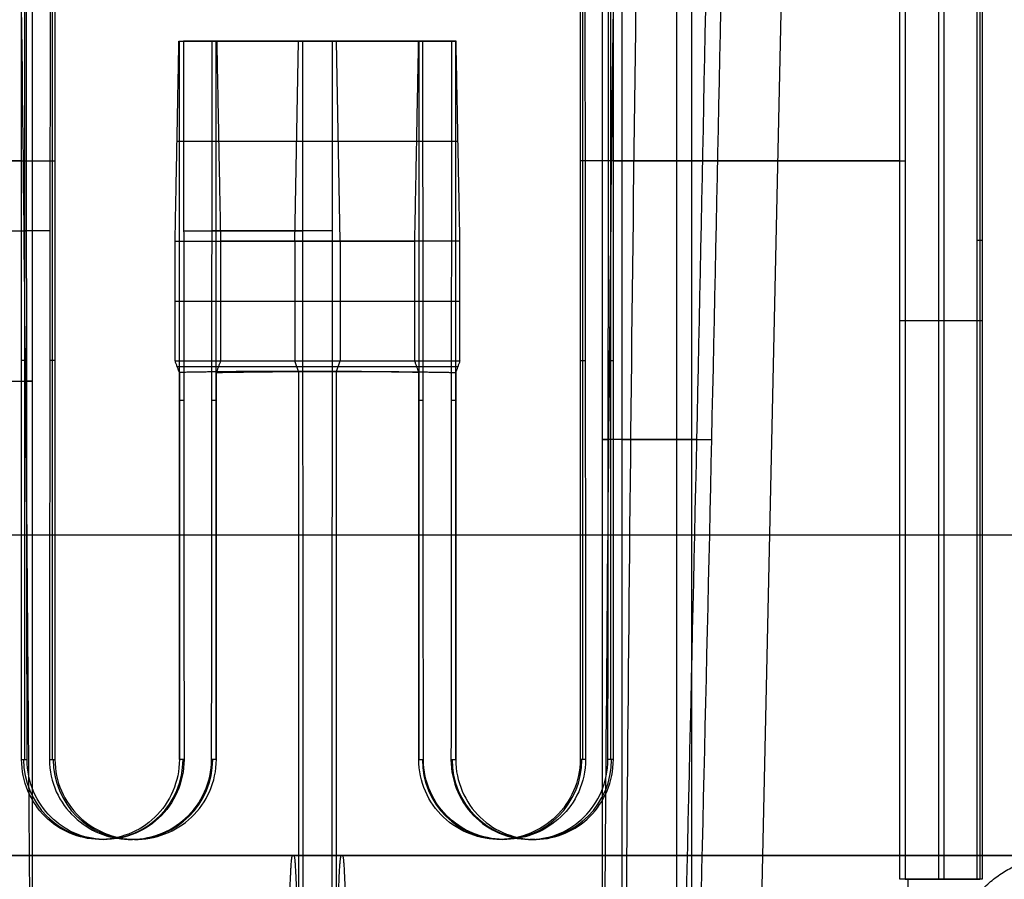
# Model space of a CAD drawing. Header units: millimetres. Extents: x -368 to 368, y -356 to 344.
# Tile 177 of 193: x 299.63 to 305.8, y -341.63 to -336.24. Entities that reach past the tile are written whole.
import ezdxf

# ---------------------------------------------------------------- set-up
doc = ezdxf.new("R2010")
doc.units = ezdxf.units.MM
doc.layers.add('Livello 01', color=7, linetype='Continuous')

# ---------------------------------------------------------------- blocks, each defined once
blk = doc.blocks.new('MMLED001')
at = {"layer": 'Livello 01', "color": 253, "true_color": 0xb2b2b2}
for p, q in [((-1.1856, 7.9001, 5.0263), (-0.9489, -2.9468, 5.0263)), ((-1.6287, 7.822, 3.5479), (-1.6287, -1.7486, 3.5479)), ((-2.0787, 7.7426, 6.9546), (-2.0787, -1.7486, 6.9546)), ((-2.0787, 7.7426, 3.0979), (-2.0787, -1.7486, 3.0979)), ((-0.2268, 5.7914, 5.0263), (-0.2268, 6.5414, 5.0263)), ((-0.2268, 5.7914, 5.0263), (0.2232, 5.7914, 5.0263)), ((-0.0188, -1.2086, 5.5263), (-0.0188, 5.7914, 5.5263)), ((-0.0188, 5.7914, 4.5263), (-0.0188, 5.7914, 5.5263)), ((-0.0188, -1.2086, 4.5263), (-0.0188, 5.7914, 4.5263)), ((0.2232, -2.2086, 5.0263), (0.2232, 5.7914, 5.0263)), ((-3.9268, 5.6414, 9.8951), (-3.9268, 5.6414, 9.6951)), ((-3.9268, 5.6414, 0.3575), (-3.9268, 5.6414, 0.1575)), ((-5.1768, 5.5414, 2.5289), (-5.1768, 5.5414, 1.5438)), ((-5.1768, 5.5414, 8.5087), (-5.1768, 5.5414, 7.5236)), ((-2.6768, 5.5414, 8.5087), (-2.6768, 5.5414, 7.5236)), ((-2.6768, 5.5414, 2.5289), (-2.6768, 5.5414, 1.5438)), ((-5.6768, 0.0414, 2.3011), (-5.6768, 5.0414, 2.3011)), ((-5.6768, 0.0414, 7.7515), (-5.6768, 5.0414, 7.7515)), ((-4.6768, 5.0414, 1.4505), (-4.6768, 0.5414, 1.4505)), ((-4.6768, 5.0414, 8.602), (-4.6768, 0.5414, 8.602)), ((-3.1768, 0.5414, 8.602), (-3.1768, 5.0414, 8.602)), ((-3.1768, 0.5414, 1.4505), (-3.1768, 5.0414, 1.4505)), ((-2.1768, 5.0414, 7.7515), (-2.1768, 0.0414, 7.7515)), ((-2.1768, 5.0414, 2.3011), (-2.1768, 0.0414, 2.3011)), ((-4.6768, 2.7914, 1.4031), (-4.6768, 2.7914, 2.2739)), ((-4.6768, 2.7914, 7.7786), (-4.6768, 2.7914, 8.6495)), ((-3.1768, 2.7914, 7.7786), (-3.1768, 2.7914, 8.6495)), ((-3.1768, 2.7914, 1.4031), (-3.1768, 2.7914, 2.2739)), ((-3.9268, 2.6102, 1.3263), (-3.9268, 2.5446, 0.5763)), ((-3.9268, 2.6102, 8.7263), (-3.9268, 2.5446, 9.4763)), ((-5.6768, 2.5414, 2.7665), (-5.6768, 2.5414, 1.7663)), ((-5.6768, 2.5414, 8.2863), (-5.6768, 2.5414, 7.2861)), ((-4.6768, 2.5807, 0.9897), (-3.1768, 2.5807, 0.9897)), ((-4.6768, 2.5807, 9.0629), (-3.1768, 2.5807, 9.0629)), ((-3.9268, 1.7946, 0.5763), (-3.9268, 2.5446, 0.5763)), ((-3.9268, 1.7946, 9.4763), (-3.9268, 2.5446, 9.4763)), ((-2.1768, 2.5414, 7.2861), (-2.1768, 2.5414, 8.2863)), ((-2.1768, 2.5414, 1.7663), (-2.1768, 2.5414, 2.7665)), ((-0.2608, 2.2914, 5.5263), (0.2232, 2.2914, 5.5263)), ((-0.2608, 2.2914, 4.5263), (0.2232, 2.2914, 4.5263)), ((-4.6768, 2.1696, 0.5763), (-3.1768, 2.1696, 0.5763)), ((-4.6768, 2.1696, 9.4763), (-3.1768, 2.1696, 9.4763)), ((-3.9268, 1.7946, 0.5763), (-3.9268, 0.5414, 1.3263)), ((-3.9268, 1.7946, 9.4763), (-3.9268, 0.5414, 8.7263)), ((0.2232, 1.7914, 5.5263), (0.2232, 1.7914, 4.5263)), ((-4.6768, 1.168, 0.9513), (-3.1768, 1.168, 0.9513)), ((-4.6768, 1.168, 9.1013), (-3.1768, 1.168, 9.1013)), ((-4.6768, 0.5414, 1.7747), (-3.1768, 0.5414, 1.7747)), ((-4.6768, 0.5414, 8.2779), (-3.1768, 0.5414, 8.2779)), ((-3.9268, 0.5414, 2.1245), (-3.9268, 0.5414, 1.3263)), ((-3.9268, 0.5414, 8.7263), (-3.9268, 0.5414, 7.9281))]:
    blk.add_line(p, q, dxfattribs=at)
at = {"layer": 'Livello 01', "color": 253, "true_color": 0xb2b2b2, "extrusion": (-3.29946e-08, 1, 8.83313e-16)}
blk.add_arc((3.9268, 5.0263, 5.7914), 3.7, 172.23357, 187.76643, dxfattribs=at)
at = {"layer": 'Livello 01', "color": 253, "true_color": 0xb2b2b2, "extrusion": (0, 0, -1)}
for centre in [(5.1768, 5.0414, -2.1205), (5.1768, 5.0414, -7.9321), (2.6768, 5.0414, -7.9321), (2.6768, 5.0414, -2.1205)]:
    blk.add_arc(centre, 0.5, 0, 180, dxfattribs=at)
at = {"layer": 'Livello 01', "color": 253, "true_color": 0xb2b2b2, "extrusion": (0, -1, 0)}
for centre, radius, start, end in [((-1.6287, 3.0979, -3.0378), 0.45, 73.91022, 206.08896), ((-1.6287, 6.9546, -3.0367), 0.45, 153.90795, 270), ((-1.6287, 6.9546, -3.0378), 0.45, 270, 286.08978), ((-6.225, 6.9546, -2.6711), 0.45, 252.86313, 0), ((-6.225, 6.9546, -2.6711), 0.45, 0, 27.13743), ((-3.9268, 5.0263, -1.7291), 2.8759, 127.48156, 131.55065), ((-3.9268, 5.0263, -1.7291), 2.8759, 228.44935, 232.51844), ((-3.9268, 5.0263, -1.7291), 2.8759, 90, 105.11685), ((-3.9268, 5.0263, -1.7291), 2.8759, 254.88315, 270)]:
    blk.add_arc(centre, radius, start, end, dxfattribs=at)
at = {"layer": 'Livello 01', "color": 253, "true_color": 0xb2b2b2, "extrusion": (0, 1, 0)}
for start, end in [(298.22745, 61.77255), (118.22745, 172.23357), (187.76643, 241.77255)]:
    blk.add_arc((3.9268, 5.0263, 1.2914), 3.7, start, end, dxfattribs=at)
at = {"layer": 'Livello 01', "color": 253, "true_color": 0xb2b2b2, "extrusion": (8.15975e-09, 1, -4.11436e-08)}
blk.add_arc((3.9268, 5.0263, 0.5414), 2.9018, 75.02133, 90, dxfattribs=at)
at = {"layer": 'Livello 01', "color": 253, "true_color": 0xb2b2b2, "extrusion": (8.15975e-09, 1, 4.11436e-08)}
blk.add_arc((3.9268, 5.0263, 0.5414), 2.9018, 270, 284.97867, dxfattribs=at)
at = {"layer": 'Livello 01', "color": 253, "true_color": 0xb2b2b2, "extrusion": (8.15975e-09, 1, 5.14231e-08)}
blk.add_arc((3.9268, 5.0263, 0.5414), 2.9018, 90, 104.97867, dxfattribs=at)
at = {"layer": 'Livello 01', "color": 253, "true_color": 0xb2b2b2, "extrusion": (8.15975e-09, 1, -5.14231e-08)}
blk.add_arc((3.9268, 5.0263, 0.5414), 2.9018, 255.02133, 270, dxfattribs=at)
at = {"layer": 'Livello 01', "color": 253, "true_color": 0xb2b2b2}
for points, degree in [([(-1.6287, 7.822, 6.5046), (-1.6287, -1.7486, 6.5046)], 1), ([(-1.6165, 7.8241, 6.5048), (-1.5353, 4.6334, 6.507), (-1.4673, 1.4424, 6.5288), (-1.4067, -1.7486, 6.5632)], 3), ([(-1.4067, -1.7486, 3.4894), (-1.4673, 1.4424, 3.5237), (-1.5353, 4.6334, 3.5455), (-1.6165, 7.8241, 3.5477)], 3), ([(-1.9757, -1.7486, 7.2412), (-2.0196, 1.4158, 7.1879), (-2.0527, 4.5802, 7.1254), (-2.0692, 7.7443, 7.0467)], 3), ([(-2.0692, 7.7443, 3.0058), (-2.0527, 4.5802, 2.9272), (-2.0196, 1.4158, 2.8646), (-1.9757, -1.7486, 2.8113)], 3), ([(-3.9268, 0.5414, 7.9281), (-3.9268, 7.4167, 7.7781)], 1), ([(-3.9268, 7.4167, 2.2745), (-3.9268, 0.5414, 2.1245)], 1), ([(-5.7881, 7.0885, 7.0628), (-5.8057, 4.143, 7.1338), (-5.8371, 1.1972, 7.1916), (-5.878, -1.7486, 7.2412)], 3), ([(-5.775, 7.0909, 6.9546), (-5.775, -1.7486, 6.9546)], 1), ([(-3.9268, 2.6102, 1.3263), (-3.9268, 6.5414, 1.3263)], 1), ([(-3.9268, 6.5414, 8.7263), (-3.9268, 2.6102, 8.7263)], 1), ([(-0.2608, -1.2086, 5.5263), (-0.2608, 5.7914, 5.5263)], 1), ([(-0.2608, 5.7914, 4.5263), (-0.2608, -1.2086, 4.5263)], 1), ([(0.2232, 5.7914, 5.5263), (-0.2608, 5.7914, 5.5263)], 1), ([(0.2232, 5.7914, 4.5263), (-0.2608, 5.7914, 4.5263)], 1), ([(0.2232, -1.2086, 5.5263), (0.2232, 5.7914, 5.5263)], 1), ([(0.2232, 5.7914, 5.5263), (0.2232, 5.7914, 4.5263)], 1), ([(0.2232, 5.7914, 4.5263), (0.2232, -1.2086, 4.5263)], 1), ([(-5.6768, 5.0414, 1.7663), (-5.6768, 0.0414, 1.7663)], 1), ([(-5.6768, 0.0414, 8.2863), (-5.6768, 5.0414, 8.2863)], 1), ([(-5.6768, 5.0414, 1.7663), (-5.6768, 5.0414, 2.8359)], 1), ([(-5.6768, 5.0414, 2.8359), (-5.6768, 3.4208, 2.7906), (-5.6768, 1.7541, 2.7446), (-5.6768, 0.0414, 2.6979)], 3), ([(-5.6768, 0.0414, 7.3547), (-5.6768, 1.7541, 7.3079), (-5.6768, 3.4208, 7.2619), (-5.6768, 5.0414, 7.2167)], 3), ([(-5.6768, 5.0414, 7.2167), (-5.6768, 5.0414, 8.2863)], 1), ([(-4.6768, 2.6169, 1.4031), (-4.6768, 5.0414, 1.4031)], 1), ([(-4.6768, 5.0414, 8.6495), (-4.6768, 2.6169, 8.6495)], 1), ([(-4.6768, 0.5414, 2.2231), (-4.6768, 2.0414, 2.2569), (-4.6768, 3.5414, 2.2909), (-4.6768, 5.0414, 2.3248)], 3), ([(-4.6768, 5.0414, 2.3248), (-4.6768, 5.0414, 1.4031)], 1), ([(-4.6768, 5.0414, 8.6495), (-4.6768, 5.0414, 7.7277)], 1), ([(-4.6768, 5.0414, 7.7277), (-4.6768, 3.5414, 7.7617), (-4.6768, 2.0414, 7.7956), (-4.6768, 0.5414, 7.8295)], 3), ([(-3.1768, 2.6169, 8.6495), (-3.1768, 5.0414, 8.6495)], 1), ([(-3.1768, 5.0414, 1.4031), (-3.1768, 2.6169, 1.4031)], 1), ([(-3.1768, 0.5414, 7.8295), (-3.1768, 2.0414, 7.7956), (-3.1768, 3.5414, 7.7617), (-3.1768, 5.0414, 7.7277)], 3), ([(-3.1768, 5.0414, 7.7277), (-3.1768, 5.0414, 8.6495)], 1), ([(-3.1768, 5.0414, 1.4031), (-3.1768, 5.0414, 2.3248)], 1), ([(-3.1768, 5.0414, 2.3248), (-3.1768, 3.5414, 2.2909), (-3.1768, 2.0414, 2.2569), (-3.1768, 0.5414, 2.2231)], 3), ([(-2.1768, 5.0414, 8.2863), (-2.1768, 0.0414, 8.2863)], 1), ([(-2.1768, 0.0414, 1.7663), (-2.1768, 5.0414, 1.7663)], 1), ([(-2.1768, 5.0414, 8.2863), (-2.1768, 5.0414, 7.2167)], 1), ([(-2.1768, 5.0414, 7.2167), (-2.1768, 3.4208, 7.2619), (-2.1768, 1.7541, 7.3079), (-2.1768, 0.0414, 7.3547)], 3), ([(-2.1768, 0.0414, 2.6979), (-2.1768, 1.7541, 2.7446), (-2.1768, 3.4208, 2.7906), (-2.1768, 5.0414, 2.8359)], 3), ([(-2.1768, 5.0414, 2.8359), (-2.1768, 5.0414, 1.7663)], 1), ([(-4.6768, 2.6169, 1.4031), (-4.6768, 2.5446, 0.5763)], 1), ([(-4.6768, 2.5446, 9.4763), (-4.6768, 2.6169, 8.6495)], 1), ([(-3.1768, 2.5446, 0.5763), (-3.1768, 2.6169, 1.4031)], 1), ([(-3.1768, 2.5446, 9.4763), (-3.1768, 2.6169, 8.6495)], 1), ([(-4.6768, 2.5446, 0.5763), (-3.1768, 2.5446, 0.5763)], 1), ([(-4.6768, 2.5446, 0.5763), (-4.6768, 1.7946, 0.5763)], 1), ([(-4.6768, 1.7946, 9.4763), (-4.6768, 2.5446, 9.4763)], 1), ([(-4.6768, 2.5446, 9.4763), (-3.1768, 2.5446, 9.4763)], 1), ([(-3.1768, 2.5446, 9.4763), (-3.1768, 1.7946, 9.4763)], 1), ([(-3.1768, 1.7946, 0.5763), (-3.1768, 2.5446, 0.5763)], 1), ([(-4.6768, 1.7946, 0.5763), (-4.6768, 0.5414, 1.3263)], 1), ([(-4.6768, 0.5414, 8.7263), (-4.6768, 1.7946, 9.4763)], 1), ([(-4.6768, 1.7946, 0.5763), (-3.1768, 1.7946, 0.5763)], 1), ([(-3.1768, 1.7946, 9.4763), (-4.6768, 1.7946, 9.4763)], 1), ([(-3.1768, 1.7946, 9.4763), (-3.1768, 0.5414, 8.7263)], 1), ([(-3.1768, 0.5414, 1.3263), (-3.1768, 1.7946, 0.5763)], 1), ([(-4.6768, 0.5414, 1.3263), (-4.6768, 0.5414, 2.2231)], 1), ([(-4.6768, 0.5414, 7.8295), (-4.6768, 0.5414, 8.7263)], 1), ([(-4.6768, 0.5414, 1.3263), (-3.1768, 0.5414, 1.3263)], 1), ([(-3.1768, 0.5414, 8.7263), (-4.6768, 0.5414, 8.7263)], 1), ([(-3.1768, 0.5414, 7.8295), (-3.1768, 0.5414, 8.7263)], 1), ([(-3.1768, 0.5414, 1.3263), (-3.1768, 0.5414, 2.2231)], 1)]:
    blk.add_open_spline(points, degree=degree, dxfattribs=at)
for points, weights, degree, knots in [([(-3.9268, 5.6414, 9.8951), (-3.9268, 5.6414, 10.5951), (-3.9268, 6.3414, 10.5951), (-3.9268, 7.0414, 10.5951), (-3.9268, 7.0414, 9.8951)], [1, 0.70710678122, 1, 0.70710678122, 1], 2, [0, 0, 0, 1.4, 1.4, 2.8, 2.8, 2.8]), ([(-3.9268, 7.0414, 0.1575), (-3.9268, 7.0414, -0.2561), (-3.9268, 6.7479, -0.5425), (-3.9268, 6.3414, -0.5425), (-3.9268, 5.9349, -0.5425), (-3.9268, 5.6414, -0.2561), (-3.9268, 5.6414, 0.1575)], [0.959415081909, 0.781544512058, 0.795072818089, 1, 0.795072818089, 0.781544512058, 0.959415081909], 3, [-2.460356, -2.460356, -2.460356, -2.460356, -1.230178, -1.230178, -1.230178, 0, 0, 0, 0]), ([(-3.9268, 5.6414, 0.1575), (-8.7956, 5.6414, 0.1575), (-8.7956, 5.6414, 5.0263), (-8.7956, 5.6414, 9.8951), (-3.9268, 5.6414, 9.8951)], [1, 0.707106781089, 1, 0.707106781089, 1], 2, [-19.4752, -19.4752, -19.4752, -9.7376, -9.7376, 0, 0, 0]), ([(-3.9268, 5.6414, 9.6951), (-8.5956, 5.6414, 9.6951), (-8.5956, 5.6414, 5.0263), (-8.5956, 5.6414, 0.3575), (-3.9268, 5.6414, 0.3575)], [1, 0.707106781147, 1, 0.707106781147, 1], 2, [-18.6752, -18.6752, -18.6752, -9.3376, -9.3376, 0, 0, 0]), ([(-3.9268, 5.6414, 0.1575), (0.942, 5.6414, 0.1575), (0.942, 5.6414, 5.0263), (0.942, 5.6414, 9.8951), (-3.9268, 5.6414, 9.8951)], [1, 0.707106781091, 1, 0.707106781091, 1], 2, [0, 0, 0, 9.7376, 9.7376, 19.4752, 19.4752, 19.4752])]:
    blk.add_rational_spline(points, weights, degree=degree, knots=knots, dxfattribs=at)
for points, weights, degree in [([(-3.9268, 5.6414, 0.3575), (-3.9268, 5.6414, 1.0575), (-3.9268, 6.3414, 1.0575)], [1, 0.707106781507, 1], 2), ([(-3.9268, 6.3414, 8.9951), (-3.9268, 5.6414, 8.9951), (-3.9268, 5.6414, 9.6951)], [1, 0.707106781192, 1], 2), ([(0.042, 6.3414, 5.0263), (0.042, 5.9314, 5.0263), (0.3319, 5.6414, 5.0263), (0.742, 5.6414, 5.0263)], [0.478289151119, 0.384897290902, 0.384897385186, 0.478289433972], 3), ([(-3.9268, 2.6102, 1.3263), (-4.179, 2.6102, 1.3263), (-4.4299, 2.6124, 1.352), (-4.6768, 2.6169, 1.4031)], [1, 0.996531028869, 0.996531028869, 1], 3), ([(-4.6768, 2.6169, 8.6495), (-4.4299, 2.6124, 8.7006), (-4.179, 2.6102, 8.7263), (-3.9268, 2.6102, 8.7263)], [1, 0.996531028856, 0.996531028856, 1], 3), ([(-3.1768, 2.6169, 1.4031), (-3.4238, 2.6124, 1.352), (-3.6746, 2.6102, 1.3263), (-3.9268, 2.6102, 1.3263)], [1, 0.996531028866, 0.996531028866, 1], 3), ([(-3.9268, 2.6102, 8.7263), (-3.6746, 2.6102, 8.7263), (-3.4238, 2.6124, 8.7006), (-3.1768, 2.6169, 8.6495)], [1, 0.996531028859, 0.996531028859, 1], 3)]:
    blk.add_rational_spline(points, weights, degree=degree, dxfattribs=at)
for points, knots in [([(-3.9268, 5.6414, 0.3575), (-3.7188, 5.6414, 0.3575), (-3.5122, 5.6414, 0.3713), (-3.2943, 5.6414, 0.4005), (-3.2779, 5.6414, 0.4028), (-3.2489, 5.6414, 0.4069), (-3.2053, 5.6414, 0.4134), (-3.1039, 5.6414, 0.4299), (-2.9025, 5.6414, 0.4685), (-2.7322, 5.6414, 0.5114), (-2.6055, 5.6414, 0.5483), (-2.5878, 5.6414, 0.5536), (-2.5561, 5.6414, 0.5632), (-2.5086, 5.6414, 0.5779), (-2.3986, 5.6414, 0.6138), (-2.1813, 5.6414, 0.6925), (-1.9998, 5.6414, 0.7716), (-1.8661, 5.6414, 0.8368), (-1.8477, 5.6414, 0.8459), (-1.8146, 5.6414, 0.8626), (-1.7651, 5.6414, 0.8878), (-1.6508, 5.6414, 0.9486), (-1.4272, 5.6414, 1.0781), (-1.244, 5.6414, 1.2024), (-1.1107, 5.6414, 1.3023), (-1.0928, 5.6414, 1.3159), (-1.0604, 5.6414, 1.3409), (-1.0121, 5.6414, 1.3787), (-0.9011, 5.6414, 1.4689), (-0.6871, 5.6414, 1.6574), (-0.5168, 5.6414, 1.8331), (-0.3958, 5.6414, 1.9718), (-0.3801, 5.6414, 1.99), (-0.3514, 5.6414, 2.0239), (-0.3087, 5.6414, 2.075), (-0.2117, 5.6414, 2.1961), (-0.0288, 5.6414, 2.4457), (0.1091, 5.6414, 2.6724), (0.2031, 5.6414, 2.8488), (0.2147, 5.6414, 2.8709), (0.2363, 5.6414, 2.9128), (0.2681, 5.6414, 2.9758), (0.3389, 5.6414, 3.1243), (0.4665, 5.6414, 3.4264), (0.5519, 5.6414, 3.6944), (0.6099, 5.6414, 3.9227), (0.6215, 5.6414, 3.9715), (0.6425, 5.6414, 4.0662), (0.6717, 5.6414, 4.2085), (0.7241, 5.6414, 4.5425), (0.742, 5.6414, 4.8319), (0.7419, 5.6414, 5.415), (0.694, 5.6414, 5.7988), (0.5863, 5.6414, 6.2226), (0.5744, 5.6414, 6.2667), (0.5485, 5.6414, 6.3572), (0.5077, 5.6414, 6.4921), (0.3986, 5.6414, 6.8014), (0.2814, 5.6414, 7.0571), (0.1816, 5.6414, 7.2441), (0.1716, 5.6414, 7.2625), (0.1502, 5.6414, 7.3014), (0.1176, 5.6414, 7.3595), (0.0388, 5.6414, 7.4932), (-0.1295, 5.6414, 7.7528), (-0.2924, 5.6414, 7.9623), (-0.4238, 5.6414, 8.1129), (-0.4363, 5.6414, 8.127), (-0.4636, 5.6414, 8.1574), (-0.5049, 5.6414, 8.2029), (-0.603, 5.6414, 8.3068), (-0.8069, 5.6414, 8.5064), (-0.9946, 5.6414, 8.6631), (-1.1419, 5.6414, 8.7736), (-1.1553, 5.6414, 8.7835), (-1.1852, 5.6414, 8.8053), (-1.2302, 5.6414, 8.8379), (-1.3365, 5.6414, 8.9118), (-1.5536, 5.6414, 9.0517), (-1.7479, 5.6414, 9.1581), (-1.8976, 5.6414, 9.231), (-1.9108, 5.6414, 9.2374), (-1.9407, 5.6414, 9.2516), (-1.9857, 5.6414, 9.2726), (-2.0913, 5.6414, 9.32), (-2.305, 5.6414, 9.4079), (-2.4926, 5.6414, 9.4713), (-2.6275, 5.6414, 9.5106), (-2.6329, 5.6414, 9.5122), (-2.6462, 5.6414, 9.516), (-2.6663, 5.6414, 9.5217), (-2.713, 5.6414, 9.5347), (-2.8067, 5.6414, 9.5593), (-2.9949, 5.6414, 9.6036), (-3.3742, 5.6414, 9.6716), (-3.7044, 5.6414, 9.695), (-3.9268, 5.6414, 9.6951)], [-14.677671, -14.677671, -14.677671, -14.677671, -13.760316, -13.760316, -13.702982, -13.702982, -13.645647, -13.530978, -13.301639, -12.842962, -12.842962, -12.785627, -12.785627, -12.728293, -12.613623, -12.384285, -11.925607, -11.925607, -11.868273, -11.868273, -11.810938, -11.696269, -11.46693, -11.008253, -11.008253, -10.950918, -10.950918, -10.893584, -10.778914, -10.549576, -10.090899, -10.090899, -10.033564, -10.033564, -9.976229, -9.86156, -9.632221, -9.173544, -9.173544, -9.11621, -9.11621, -9.058875, -8.944206, -8.714867, -8.25619, -8.25619, -8.14152, -8.14152, -8.026851, -7.797513, -7.338835, -7.338835, -6.421481, -6.421481, -6.306812, -6.306812, -6.192142, -5.962804, -5.504127, -5.504127, -5.446792, -5.446792, -5.389457, -5.274788, -5.045449, -4.586772, -4.586772, -4.529437, -4.529437, -4.472103, -4.357434, -4.128095, -3.669418, -3.669418, -3.612083, -3.612083, -3.554748, -3.440079, -3.21074, -2.752063, -2.752063, -2.694729, -2.694729, -2.637394, -2.522725, -2.293386, -1.834709, -1.834709, -1.806042, -1.806042, -1.777374, -1.72004, -1.60537, -1.376032, -0.917354, 0, 0, 0, 0]), ([(-5.6768, 5.0414, 7.2167), (-5.6768, 5.1119, 7.2147), (-5.6616, 5.1811, 7.2251), (-5.6076, 5.3041, 7.2633), (-5.5695, 5.3573, 7.2904), (-5.4335, 5.4887, 7.3816), (-5.3168, 5.5374, 7.4526), (-5.0674, 5.545, 7.5792), (-4.9362, 5.4997, 7.6333), (-4.7393, 5.318, 7.7053), (-4.6768, 5.182, 7.7245), (-4.6768, 5.0414, 7.7277)], [-1.70528, -1.70528, -1.70528, -1.70528, -1.49212, -1.49212, -1.27896, -1.27896, -0.85264, -0.85264, -0.42632, -0.42632, 0, 0, 0, 0]), ([(-4.6768, 5.0414, 2.3248), (-4.6768, 5.1822, 2.328), (-4.7383, 5.3174, 2.3468), (-4.9382, 5.5013, 2.42), (-5.0667, 5.545, 2.473), (-5.3171, 5.5374, 2.6), (-5.4338, 5.4884, 2.6712), (-5.5697, 5.357, 2.7623), (-5.6079, 5.3034, 2.7895), (-5.6616, 5.1809, 2.8274), (-5.6768, 5.1119, 2.8379), (-5.6768, 5.0414, 2.8359)], [-1.70565, -1.70565, -1.70565, -1.70565, -1.279238, -1.279238, -0.852825, -0.852825, -0.426413, -0.426413, -0.213206, -0.213206, 0, 0, 0, 0]), ([(-5.6768, 5.0414, 8.2863), (-5.6768, 5.1783, 8.2863), (-5.6195, 5.3072, 8.3179), (-5.4356, 5.4883, 8.4062), (-5.3134, 5.539, 8.4593), (-5.0586, 5.5437, 8.5515), (-4.9272, 5.4945, 8.5898), (-4.7355, 5.3113, 8.6382), (-4.6768, 5.1781, 8.6495), (-4.6768, 5.0414, 8.6495)], [0, 0, 0, 0, 0.416361, 0.416361, 0.832722, 0.832722, 1.249083, 1.249083, 1.665444, 1.665444, 1.665444, 1.665444]), ([(-4.6768, 5.0414, 1.4031), (-4.6768, 5.1781, 1.4031), (-4.7345, 5.3104, 1.4141), (-4.9286, 5.4957, 1.4631), (-5.0587, 5.5436, 1.5011), (-5.313, 5.539, 1.5931), (-5.4363, 5.4875, 1.6467), (-5.6184, 5.3085, 1.734), (-5.6768, 5.1781, 1.7663), (-5.6768, 5.0414, 1.7663)], [0, 0, 0, 0, 0.416367, 0.416367, 0.832733, 0.832733, 1.2491, 1.2491, 1.665467, 1.665467, 1.665467, 1.665467]), ([(-2.1768, 5.0414, 2.8359), (-2.1768, 5.1119, 2.8379), (-2.1921, 5.1811, 2.8274), (-2.2461, 5.3041, 2.7892), (-2.2841, 5.3573, 2.7621), (-2.4202, 5.4887, 2.6709), (-2.5368, 5.5374, 2.5999), (-2.7863, 5.545, 2.4733), (-2.9174, 5.4997, 2.4193), (-3.1144, 5.318, 2.3472), (-3.1768, 5.182, 2.328), (-3.1768, 5.0414, 2.3248)], [-1.70528, -1.70528, -1.70528, -1.70528, -1.49212, -1.49212, -1.27896, -1.27896, -0.85264, -0.85264, -0.42632, -0.42632, 0, 0, 0, 0]), ([(-3.1768, 5.0414, 7.7277), (-3.1768, 5.1822, 7.7245), (-3.1153, 5.3174, 7.7057), (-2.9155, 5.5013, 7.6325), (-2.787, 5.545, 7.5795), (-2.5366, 5.5374, 7.4525), (-2.4198, 5.4884, 7.3814), (-2.284, 5.357, 7.2903), (-2.2457, 5.3034, 7.2631), (-2.192, 5.1809, 7.2251), (-2.1768, 5.1119, 7.2147), (-2.1768, 5.0414, 7.2167)], [-1.70565, -1.70565, -1.70565, -1.70565, -1.279238, -1.279238, -0.852825, -0.852825, -0.426413, -0.426413, -0.213206, -0.213206, 0, 0, 0, 0]), ([(-2.1768, 5.0414, 1.7663), (-2.1768, 5.1783, 1.7663), (-2.2341, 5.3072, 1.7346), (-2.4181, 5.4883, 1.6463), (-2.5403, 5.539, 1.5932), (-2.7951, 5.5437, 1.501), (-2.9265, 5.4945, 1.4627), (-3.1182, 5.3113, 1.4144), (-3.1768, 5.1781, 1.4031), (-3.1768, 5.0414, 1.4031)], [0, 0, 0, 0, 0.416361, 0.416361, 0.832722, 0.832722, 1.249083, 1.249083, 1.665444, 1.665444, 1.665444, 1.665444]), ([(-3.1768, 5.0414, 8.6495), (-3.1768, 5.1781, 8.6495), (-3.1192, 5.3104, 8.6384), (-2.925, 5.4957, 8.5895), (-2.795, 5.5436, 8.5515), (-2.5407, 5.539, 8.4595), (-2.4174, 5.4875, 8.4059), (-2.2353, 5.3085, 8.3185), (-2.1768, 5.1781, 8.2863), (-2.1768, 5.0414, 8.2863)], [0, 0, 0, 0, 0.416367, 0.416367, 0.832733, 0.832733, 1.2491, 1.2491, 1.665467, 1.665467, 1.665467, 1.665467])]:
    blk.add_open_spline(points, degree=3, knots=knots, dxfattribs=at)

msp = doc.modelspace()

# ---------------------------------------------------------------- linework, layer by layer
at = {"layer": 'Livello 01'}
msp.add_line((344.2929, -339.4696, -554.9804), (285, -339.4696, -554.9804), dxfattribs=at)
for points in [[(344.2929, -339.4696, -555.7304), (285, -339.4696, -555.7304)], [(344.2929, -339.4696, -554.2304), (285, -339.4696, -554.2304)]]:
    msp.add_open_spline(points, degree=1, dxfattribs=at)

# ---------------------------------------------------------------- block references
at = {"layer": 'Livello 01', "extrusion": (0.031973, 5.54828e-16, -0.999489), "rotation": 90.000000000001}
msp.add_blockref('MMLED001', (-335.8341, 296.1915, 288.4987), dxfattribs=at)

doc.saveas('drawing.dxf')
